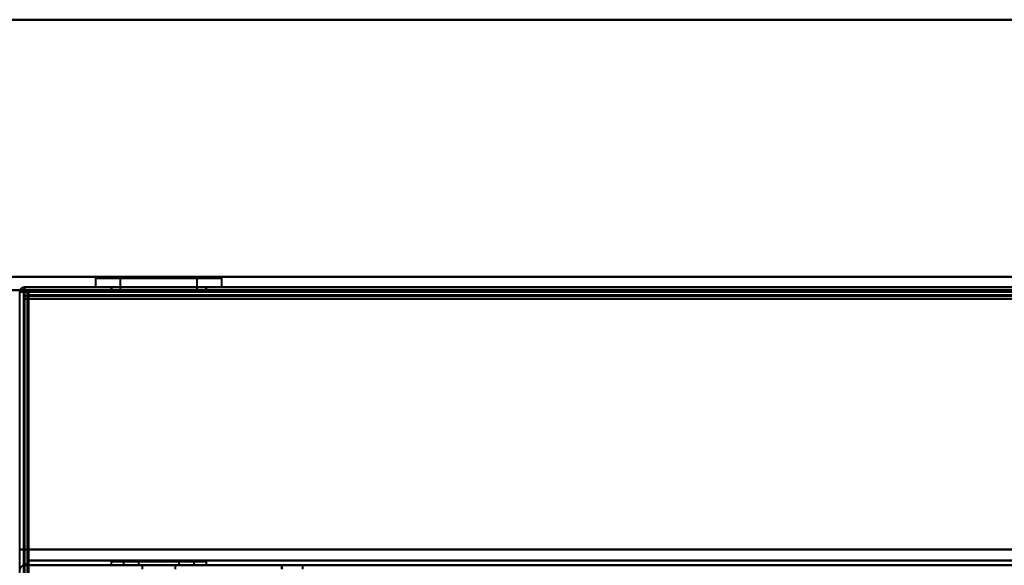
# Model space of a CAD drawing. Header units: millimetres. Extents: x -1087 to 1688, y -120 to 1010.
# Tile 42 of 86: x -533 to -409, y 903 to 972. Entities that reach past the tile are written whole.
import ezdxf

# ---------------------------------------------------------------- set-up
doc = ezdxf.new("R2010")
doc.units = ezdxf.units.MM
doc.layers.add('A-GENM', color=13, linetype='Continuous', lineweight=40)
doc.layers.add('G-IMPT', color=8, linetype='Continuous', lineweight=40)

# ---------------------------------------------------------------- blocks, each defined once
blk = doc.blocks.new('Nexa Toit - 700-751584-Arrière')
at = {"layer": 'A-GENM'}
for p, q in [((-655, 972), (655, 972)), ((655, 972), (-655, 972)), ((-655, 938), (655, 938)), ((655, 938), (-655, 938))]:
    blk.add_line(p, q, dxfattribs=at)
blk = doc.blocks.new('Maintenance r21 - Maintenance r21-751643-Arrière')
at = {"layer": 'A-GENM'}
for p, q in [((-535, 939.65), (535, 939.65)), ((535, 939.65), (-535, 939.65))]:
    blk.add_line(p, q, dxfattribs=at)
blk = doc.blocks.new('NEXA 700 CALQUES_dwg-751640-Arrière')
at = {"layer": 'G-IMPT'}
for p, q in [((-523.48, 939.47), (-523.48, 938.37)), ((-523.48, 939.47), (-523.48, 938.37)), ((-512.49, 939.47), (-523.48, 939.47)), ((-512.49, 939.47), (-523.48, 939.47)), ((-523.48, 939.47), (-512.49, 939.47)), ((-523.48, 939.47), (-512.49, 939.47)), ((-520.38, 939.47), (-520.38, 937.87)), ((-520.38, 939.47), (-520.38, 937.87)), ((-513.67, 939.47), (-520.38, 939.47)), ((-513.67, 939.47), (-520.38, 939.47)), ((-520.38, 939.47), (-513.67, 939.47)), ((-520.38, 939.47), (-513.67, 939.47)), ((-507.58, 939.47), (-518.58, 939.47)), ((-507.58, 939.47), (-518.58, 939.47)), ((-518.58, 939.47), (-507.58, 939.47)), ((-518.58, 939.47), (-507.58, 939.47)), ((-510.68, 939.47), (-517.39, 939.47)), ((-510.68, 939.47), (-517.39, 939.47)), ((-517.39, 939.47), (-510.68, 939.47)), ((-517.39, 939.47), (-510.68, 939.47)), ((-510.68, 937.87), (-510.68, 939.47)), ((-510.68, 937.87), (-510.68, 939.47)), ((-507.58, 938.37), (-507.58, 939.47)), ((-507.58, 938.37), (-507.58, 939.47)), ((536.37, 938.37), (-532.43, 938.37)), ((-532.43, 937.77), (-532.43, 938.37)), ((-532.43, 938.37), (-532.43, 937.77)), ((-532.43, 937.77), (-532.43, 938.37)), ((-532.43, 937.77), (-532.43, 938.37)), ((-532.43, 938.37), (-532.43, 937.77)), ((-532.43, 938.37), (-532.43, 937.77)), ((-512.49, 938.37), (-523.48, 938.37)), ((-512.49, 938.37), (-523.48, 938.37)), ((-523.48, 938.37), (-512.49, 938.37)), ((-523.48, 938.37), (-512.49, 938.37)), ((-521.53, 938.37), (-521.53, 937.87)), ((-521.53, 938.37), (-521.53, 937.87)), ((-515.53, 938.37), (-521.53, 938.37)), ((-515.53, 938.37), (-521.53, 938.37)), ((-515.53, 938.37), (-521.53, 938.37)), ((-515.53, 938.37), (-521.53, 938.37)), ((-521.48, 938.37), (-521.48, 937.87)), ((-521.48, 938.37), (-521.48, 937.87)), ((-521.48, 938.37), (-513.25, 938.37)), ((-521.48, 938.37), (-513.25, 938.37)), ((-507.58, 938.37), (-518.58, 938.37)), ((-507.58, 938.37), (-518.58, 938.37)), ((-518.58, 938.37), (-507.58, 938.37)), ((-518.58, 938.37), (-507.58, 938.37)), ((-517.81, 938.37), (-509.58, 938.37)), ((-517.81, 938.37), (-509.58, 938.37)), ((-509.53, 938.37), (-515.53, 938.37)), ((-509.53, 938.37), (-515.53, 938.37)), ((-509.58, 937.87), (-509.58, 938.37)), ((-509.58, 937.87), (-509.58, 938.37)), ((-509.53, 937.87), (-509.53, 938.37)), ((-509.53, 937.87), (-509.53, 938.37)), ((-533.03, 937.77), (-532.43, 937.77)), ((-532.43, 937.77), (-533.03, 937.77)), ((-532.53, 937.27), (-532.53, 129.47)), ((-532.53, 937.27), (-531.93, 937.27)), ((-531.93, 937.27), (-532.53, 937.27)), ((219.87, 937.87), (-531.93, 937.87)), ((-531.93, 937.27), (-531.93, 937.87)), ((-531.93, 937.87), (-531.93, 937.27)), ((-521.53, 937.87), (-515.53, 937.87)), ((-521.53, 937.87), (-515.53, 937.87)), ((-513.25, 937.87), (-521.48, 937.87)), ((-513.25, 937.87), (-521.48, 937.87)), ((-510.68, 937.87), (-520.38, 937.87)), ((-510.68, 937.87), (-520.38, 937.87)), ((-510.68, 937.87), (-520.38, 937.87)), ((-510.68, 937.87), (-520.38, 937.87)), ((-520.38, 937.87), (-513.67, 937.87)), ((-520.38, 937.87), (-513.67, 937.87)), ((-509.58, 937.87), (-517.81, 937.87)), ((-509.58, 937.87), (-517.81, 937.87)), ((-517.39, 937.87), (-510.68, 937.87)), ((-517.39, 937.87), (-510.68, 937.87)), ((-515.53, 937.87), (-509.53, 937.87)), ((-515.53, 937.87), (-509.53, 937.87)), ((-515.53, 937.87), (-509.53, 937.87)), ((-515.53, 937.87), (-509.53, 937.87)), ((-513.67, 937.87), (-510.68, 937.87)), ((-513.67, 937.87), (-510.68, 937.87)), ((-509.58, 937.87), (-513.25, 937.87)), ((-509.58, 937.87), (-513.25, 937.87)), ((-531.93, 903.97), (-531.93, 903.37)), ((-531.93, 903.97), (-531.93, 903.37)), ((-531.93, 903.37), (-531.93, 903.97)), ((-531.93, 903.37), (-531.93, 903.97)), ((-521.53, 903.87), (-521.53, 903.37)), ((-521.53, 903.87), (-521.53, 903.37)), ((-521.53, 903.87), (-515.53, 903.87)), ((-515.53, 903.87), (-521.53, 903.87)), ((-515.53, 903.87), (-521.53, 903.87)), ((-521.53, 903.87), (-515.53, 903.87)), ((-519.98, 903.87), (-519.98, 903.37)), ((-519.98, 903.87), (-519.98, 903.37)), ((-511.08, 903.87), (-519.98, 903.87)), ((-511.08, 903.87), (-519.98, 903.87)), ((-519.98, 903.87), (-513.83, 903.87)), ((-519.98, 903.87), (-513.83, 903.87)), ((-511.08, 903.87), (-519.98, 903.87)), ((-511.08, 903.87), (-519.98, 903.87)), ((-518.08, 903.87), (-518.08, 903.37)), ((-518.08, 903.87), (-518.08, 903.37)), ((-518.08, 903.87), (-512.98, 903.87)), ((-518.08, 903.87), (-512.98, 903.87)), ((-518.08, 903.87), (-512.98, 903.87)), ((-518.08, 903.87), (-512.98, 903.87)), ((-514.55, 903.87), (-518.08, 903.87)), ((-514.55, 903.87), (-518.08, 903.87)), ((-517.23, 903.87), (-511.08, 903.87)), ((-517.23, 903.87), (-511.08, 903.87)), ((-512.98, 903.87), (-516.51, 903.87)), ((-512.98, 903.87), (-516.51, 903.87)), ((-515.53, 903.87), (-509.53, 903.87)), ((-509.53, 903.87), (-515.53, 903.87)), ((-509.53, 903.87), (-515.53, 903.87)), ((-515.53, 903.87), (-509.53, 903.87)), ((-512.98, 903.87), (-514.55, 903.87)), ((-512.98, 903.87), (-514.55, 903.87)), ((-513.83, 903.87), (-511.08, 903.87)), ((-513.83, 903.87), (-511.08, 903.87)), ((-512.98, 903.37), (-512.98, 903.87)), ((-512.98, 903.37), (-512.98, 903.87)), ((-511.08, 903.37), (-511.08, 903.87)), ((-511.08, 903.37), (-511.08, 903.87)), ((-509.53, 903.37), (-509.53, 903.87)), ((-509.53, 903.37), (-509.53, 903.87)), ((-531.93, 903.37), (535.87, 903.37)), ((-509.53, 903.37), (-521.53, 903.37)), ((-509.53, 903.37), (-521.53, 903.37)), ((-521.53, 903.37), (-515.53, 903.37)), ((-521.53, 903.37), (-515.53, 903.37)), ((-521.53, 903.37), (-515.53, 903.37)), ((-521.53, 903.37), (-515.53, 903.37)), ((-509.53, 903.37), (-521.53, 903.37)), ((-509.53, 903.37), (-521.53, 903.37)), ((-519.98, 903.37), (-511.08, 903.37)), ((-519.98, 903.37), (-511.08, 903.37)), ((-517.23, 903.37), (-519.98, 903.37)), ((-513.83, 903.37), (-519.98, 903.37)), ((-517.23, 903.37), (-519.98, 903.37)), ((-513.83, 903.37), (-519.98, 903.37)), ((-519.98, 903.37), (-511.08, 903.37)), ((-519.98, 903.37), (-511.08, 903.37)), ((-518.08, 903.37), (-514.55, 903.37)), ((-518.08, 903.37), (-516.51, 903.37)), ((-518.08, 903.37), (-514.55, 903.37)), ((-518.08, 903.37), (-516.51, 903.37)), ((-512.98, 903.37), (-518.08, 903.37)), ((-512.98, 903.37), (-518.08, 903.37)), ((-512.98, 903.37), (-518.08, 903.37)), ((-512.98, 903.37), (-518.08, 903.37)), ((-517.63, 903.37), (-517.63, 902.87)), ((-517.63, 903.37), (-517.63, 902.87)), ((-517.63, 903.37), (-515.53, 903.37)), ((-517.63, 903.37), (-515.53, 903.37)), ((-515.53, 903.37), (-517.63, 903.37)), ((-513.43, 903.37), (-517.63, 903.37)), ((-515.53, 903.37), (-517.63, 903.37)), ((-513.43, 903.37), (-517.63, 903.37)), ((-511.08, 903.37), (-517.23, 903.37)), ((-511.08, 903.37), (-517.23, 903.37)), ((-516.51, 903.37), (-512.98, 903.37)), ((-516.51, 903.37), (-512.98, 903.37)), ((-515.53, 903.37), (-509.53, 903.37)), ((-515.53, 903.37), (-509.53, 903.37)), ((-515.53, 903.37), (-513.43, 903.37)), ((-515.53, 903.37), (-513.43, 903.37)), ((-513.43, 903.37), (-515.53, 903.37)), ((-513.43, 903.37), (-515.53, 903.37)), ((-513.43, 902.87), (-513.43, 903.37)), ((-513.43, 902.87), (-513.43, 903.37))]:
    blk.add_line(p, q, dxfattribs=at)
at = {"layer": 'G-IMPT', "flags": 128}
for points in [[(-532.43, 938.37), (-532.44, 938.23), (-532.46, 938.1), (-532.47, 937.96), (-532.48, 937.82)], [(-532.48, 937.82), (-532.47, 937.96), (-532.46, 938.1), (-532.44, 938.23), (-532.43, 938.37)], [(-532.43, 938.37), (-344.23, 938.37), (-156.03, 938.37), (32.17, 938.37), (220.37, 938.37)], [(220.37, 938.37), (32.17, 938.37), (-156.03, 938.37), (-344.23, 938.37), (-532.43, 938.37)], [(-532.43, 938.37), (-344.23, 938.37), (-156.03, 938.37), (32.17, 938.37), (220.37, 938.37)], [(220.37, 938.37), (32.17, 938.37), (-156.03, 938.37), (-344.23, 938.37), (-532.43, 938.37)], [(-532.43, 938.37), (-532.43, 938.25), (-532.43, 938.12), (-532.43, 938), (-532.43, 937.87)], [(-532.43, 937.87), (-532.43, 938), (-532.43, 938.12), (-532.43, 938.25), (-532.43, 938.37)], [(536.37, 938.37), (269.17, 938.37), (1.97, 938.37), (-265.23, 938.37), (-532.43, 938.37)], [(-532.43, 938.37), (-265.23, 938.37), (1.97, 938.37), (269.17, 938.37), (536.37, 938.37)], [(-532.43, 938.37), (-265.23, 938.37), (1.97, 938.37), (269.17, 938.37), (536.37, 938.37)], [(536.37, 938.37), (269.17, 938.37), (1.97, 938.37), (-265.23, 938.37), (-532.43, 938.37)], [(-532.43, 937.82), (-532.43, 937.96), (-532.43, 938.1), (-532.43, 938.23), (-532.43, 938.37)], [(-532.43, 938.37), (-532.43, 938.23), (-532.43, 938.1), (-532.43, 937.96), (-532.43, 937.82)], [(-533.03, 128.97), (-533.03, 331.17), (-533.03, 533.37), (-533.03, 735.57), (-533.03, 937.77)], [(-533.03, 937.77), (-532.91, 937.77), (-532.78, 937.77), (-532.66, 937.77), (-532.53, 937.77)], [(-532.53, 937.77), (-532.66, 937.77), (-532.78, 937.77), (-532.91, 937.77), (-533.03, 937.77)], [(-532.48, 937.82), (-532.49, 929.71), (-532.51, 921.6), (-532.52, 913.48), (-532.53, 905.37)], [(-532.53, 905.37), (-532.52, 913.48), (-532.51, 921.6), (-532.49, 929.71), (-532.48, 937.82)], [(-532.53, 128.97), (-532.53, 331.17), (-532.53, 533.37), (-532.53, 735.57), (-532.53, 937.77)], [(-532.53, 937.77), (-532.53, 937.65), (-532.53, 937.52), (-532.53, 937.4), (-532.53, 937.27)], [(-532.53, 937.77), (-532.52, 937.77), (-532.51, 937.77), (-532.49, 937.77), (-532.48, 937.77)], [(-532.53, 937.27), (-532.53, 937.4), (-532.53, 937.52), (-532.53, 937.65), (-532.53, 937.77)], [(-532.53, 905.37), (-532.53, 913.47), (-532.53, 921.57), (-532.53, 929.67), (-532.53, 937.77)], [(-532.53, 937.77), (-532.53, 929.67), (-532.53, 921.57), (-532.53, 913.47), (-532.53, 905.37)], [(-532.53, 937.27), (-532.53, 735.32), (-532.53, 533.37), (-532.53, 331.42), (-532.53, 129.47)], [(-532.03, 937.27), (-532.16, 937.27), (-532.28, 937.27), (-532.41, 937.27), (-532.53, 937.27)], [(-532.53, 129.47), (-532.53, 331.42), (-532.53, 533.37), (-532.53, 735.32), (-532.53, 937.27)], [(-532.53, 937.27), (-532.41, 937.27), (-532.28, 937.27), (-532.16, 937.27), (-532.03, 937.27)], [(-532.53, 937.27), (-532.53, 735.32), (-532.53, 533.37), (-532.53, 331.42), (-532.53, 129.47)], [(-532.53, 129.47), (-532.53, 331.42), (-532.53, 533.37), (-532.53, 735.32), (-532.53, 937.27)], [(-532.53, 937.27), (-532.53, 735.32), (-532.53, 533.37), (-532.53, 331.42), (-532.53, 129.47)], [(-532.53, 129.47), (-532.53, 331.42), (-532.53, 533.37), (-532.53, 735.32), (-532.53, 937.27)], [(-532.53, 905.37), (-532.53, 913.25), (-532.53, 921.12), (-532.53, 929), (-532.53, 936.87)], [(-532.53, 936.87), (-532.53, 929), (-532.53, 921.12), (-532.53, 913.25), (-532.53, 905.37)], [(-532.03, 936.87), (-532.16, 936.87), (-532.28, 936.87), (-532.41, 936.87), (-532.53, 936.87)], [(-532.53, 936.87), (-532.41, 936.87), (-532.28, 936.87), (-532.16, 936.87), (-532.03, 936.87)], [(-532.53, 905.37), (-532.53, 913.25), (-532.53, 921.12), (-532.53, 929), (-532.53, 936.87)], [(-532.53, 936.87), (-532.41, 936.87), (-532.28, 936.87), (-532.16, 936.87), (-532.03, 936.87)], [(-532.03, 936.87), (-532.16, 936.87), (-532.28, 936.87), (-532.41, 936.87), (-532.53, 936.87)], [(-532.53, 936.87), (-532.53, 929), (-532.53, 921.12), (-532.53, 913.25), (-532.53, 905.37)], [(-532.48, 937.77), (-532.47, 937.77), (-532.46, 937.77), (-532.44, 937.77), (-532.43, 937.77)], [(-532.43, 937.87), (-532.31, 937.87), (-532.18, 937.87), (-532.06, 937.87), (-531.93, 937.87)], [(-531.93, 937.87), (-532.06, 937.87), (-532.18, 937.87), (-532.31, 937.87), (-532.43, 937.87)], [(-532.43, 937.87), (-344.23, 937.87), (-156.03, 937.87), (32.17, 937.87), (220.37, 937.87)], [(-532.43, 937.82), (-532.43, 937.83), (-532.43, 937.85), (-532.43, 937.86), (-532.43, 937.87)], [(-532.43, 937.87), (-265.23, 937.87), (1.97, 937.87), (269.17, 937.87), (536.37, 937.87)], [(536.37, 937.87), (269.17, 937.87), (1.97, 937.87), (-265.23, 937.87), (-532.43, 937.87)], [(-532.43, 937.77), (-532.43, 937.78), (-532.43, 937.8), (-532.43, 937.81), (-532.43, 937.82)], [(-532.43, 905.37), (-532.43, 913.48), (-532.43, 921.6), (-532.43, 929.71), (-532.43, 937.82)], [(-532.43, 937.82), (-532.43, 929.71), (-532.43, 921.6), (-532.43, 913.48), (-532.43, 905.37)], [(220.37, 937.77), (32.17, 937.77), (-156.03, 937.77), (-344.23, 937.77), (-532.43, 937.77)], [(220.37, 937.77), (32.17, 937.77), (-156.03, 937.77), (-344.23, 937.77), (-532.43, 937.77)], [(-532.43, 937.77), (-532.43, 735.57), (-532.43, 533.37), (-532.43, 331.17), (-532.43, 128.97)], [(-532.43, 128.97), (-532.43, 331.17), (-532.43, 533.37), (-532.43, 735.57), (-532.43, 937.77)], [(-532.43, 937.77), (-344.23, 937.77), (-156.03, 937.77), (32.17, 937.77), (220.37, 937.77)], [(-532.43, 937.77), (-532.43, 735.57), (-532.43, 533.37), (-532.43, 331.17), (-532.43, 128.97)], [(536.37, 937.77), (269.17, 937.77), (1.97, 937.77), (-265.23, 937.77), (-532.43, 937.77)], [(-532.43, 937.77), (-265.23, 937.77), (1.97, 937.77), (269.17, 937.77), (536.37, 937.77)], [(-532.43, 905.37), (-532.43, 913.47), (-532.43, 921.57), (-532.43, 929.67), (-532.43, 937.77)], [(-532.43, 937.77), (-265.23, 937.77), (1.97, 937.77), (269.17, 937.77), (536.37, 937.77)], [(-532.43, 937.77), (-532.43, 929.67), (-532.43, 921.57), (-532.43, 913.47), (-532.43, 905.37)], [(536.37, 937.77), (269.17, 937.77), (1.97, 937.77), (-265.23, 937.77), (-532.43, 937.77)], [(-532.43, 937.77), (-532.43, 929.67), (-532.43, 921.57), (-532.43, 913.47), (-532.43, 905.37)], [(-532.43, 905.37), (-532.43, 913.47), (-532.43, 921.57), (-532.43, 929.67), (-532.43, 937.77)], [(536.37, 937.77), (269.17, 937.77), (1.97, 937.77), (-265.23, 937.77), (-532.43, 937.77)], [(-532.43, 937.77), (-532.43, 929.67), (-532.43, 921.57), (-532.43, 913.47), (-532.43, 905.37)], [(-532.43, 905.37), (-532.43, 913.47), (-532.43, 921.57), (-532.43, 929.67), (-532.43, 937.77)], [(-532.43, 937.77), (-265.23, 937.77), (1.97, 937.77), (269.17, 937.77), (536.37, 937.77)], [(-532.03, 903.87), (-532.03, 912.37), (-532.03, 920.87), (-532.03, 929.37), (-532.03, 937.87)], [(-532.03, 937.87), (-532.03, 929.37), (-532.03, 920.87), (-532.03, 912.37), (-532.03, 903.87)], [(535.97, 937.87), (268.97, 937.87), (1.97, 937.87), (-265.03, 937.87), (-532.03, 937.87)], [(-532.03, 937.87), (-265.03, 937.87), (1.97, 937.87), (268.97, 937.87), (535.97, 937.87)], [(-531.98, 903.87), (-531.99, 912.37), (-532.01, 920.87), (-532.02, 929.37), (-532.03, 937.87)], [(-532.03, 937.87), (-265.03, 937.87), (1.97, 937.87), (268.97, 937.87), (535.97, 937.87)], [(535.97, 937.87), (268.97, 937.87), (1.97, 937.87), (-265.03, 937.87), (-532.03, 937.87)], [(-532.03, 937.87), (-532.02, 929.37), (-532.01, 920.87), (-531.99, 912.37), (-531.98, 903.87)], [(-532.03, 937.27), (-532.03, 735.32), (-532.03, 533.37), (-532.03, 331.42), (-532.03, 129.47)], [(-532.03, 129.47), (-532.03, 331.42), (-532.03, 533.37), (-532.03, 735.32), (-532.03, 937.27)], [(-531.98, 937.27), (-531.99, 937.27), (-532.01, 937.27), (-532.02, 937.27), (-532.03, 937.27)], [(-532.03, 937.27), (-532.03, 735.32), (-532.03, 533.37), (-532.03, 331.42), (-532.03, 129.47)], [(-532.03, 903.87), (-532.03, 912.12), (-532.03, 920.37), (-532.03, 928.62), (-532.03, 936.87)], [(-532.03, 936.87), (-532.03, 928.62), (-532.03, 920.37), (-532.03, 912.12), (-532.03, 903.87)], [(-532.03, 936.87), (-532.02, 928.62), (-532.01, 920.37), (-531.99, 912.12), (-531.98, 903.87)], [(-531.98, 903.87), (-531.99, 912.12), (-532.01, 920.37), (-532.02, 928.62), (-532.03, 936.87)], [(-531.93, 937.27), (-531.94, 937.27), (-531.96, 937.27), (-531.97, 937.27), (-531.98, 937.27)], [(-531.93, 936.87), (-531.94, 928.62), (-531.96, 920.37), (-531.97, 912.12), (-531.98, 903.87)], [(-531.98, 903.87), (-531.97, 912.12), (-531.96, 920.37), (-531.94, 928.62), (-531.93, 936.87)], [(219.87, 937.87), (31.92, 937.87), (-156.03, 937.87), (-343.98, 937.87), (-531.93, 937.87)], [(219.87, 937.87), (31.92, 937.87), (-156.03, 937.87), (-343.98, 937.87), (-531.93, 937.87)], [(-531.93, 937.87), (-343.98, 937.87), (-156.03, 937.87), (31.92, 937.87), (219.87, 937.87)], [(-531.93, 937.37), (-531.93, 937.5), (-531.93, 937.62), (-531.93, 937.75), (-531.93, 937.87)], [(-531.93, 937.87), (-343.98, 937.87), (-156.03, 937.87), (31.92, 937.87), (219.87, 937.87)], [(-531.93, 937.87), (-531.93, 937.75), (-531.93, 937.62), (-531.93, 937.5), (-531.93, 937.37)], [(-531.93, 937.87), (-343.98, 937.87), (-156.03, 937.87), (31.92, 937.87), (219.87, 937.87)], [(219.87, 937.87), (31.92, 937.87), (-156.03, 937.87), (-343.98, 937.87), (-531.93, 937.87)], [(219.87, 937.37), (31.92, 937.37), (-156.03, 937.37), (-343.98, 937.37), (-531.93, 937.37)], [(-531.93, 937.37), (-343.98, 937.37), (-156.03, 937.37), (31.92, 937.37), (219.87, 937.37)], [(219.87, 937.37), (31.92, 937.37), (-156.03, 937.37), (-343.98, 937.37), (-531.93, 937.37)], [(-531.93, 937.37), (-531.93, 937.36), (-531.93, 937.35), (-531.93, 937.33), (-531.93, 937.32)], [(-531.93, 937.32), (-531.93, 937.31), (-531.93, 937.3), (-531.93, 937.28), (-531.93, 937.27)], [(-531.93, 937.27), (-343.98, 937.27), (-156.03, 937.27), (31.92, 937.27), (219.87, 937.27)], [(-531.93, 129.47), (-531.93, 331.42), (-531.93, 533.37), (-531.93, 735.32), (-531.93, 937.27)], [(-531.93, 937.27), (-343.98, 937.27), (-156.03, 937.27), (31.92, 937.27), (219.87, 937.27)], [(219.87, 937.27), (31.92, 937.27), (-156.03, 937.27), (-343.98, 937.27), (-531.93, 937.27)], [(-531.93, 937.27), (-531.93, 735.32), (-531.93, 533.37), (-531.93, 331.42), (-531.93, 129.47)], [(-531.93, 129.47), (-531.93, 331.42), (-531.93, 533.37), (-531.93, 735.32), (-531.93, 937.27)], [(-531.93, 936.87), (-264.98, 936.87), (1.97, 936.87), (268.92, 936.87), (535.87, 936.87)], [(-531.93, 905.37), (-531.93, 913.25), (-531.93, 921.12), (-531.93, 929), (-531.93, 936.87)], [(-531.93, 936.87), (-264.98, 936.87), (1.97, 936.87), (268.92, 936.87), (535.87, 936.87)], [(535.87, 936.87), (268.92, 936.87), (1.97, 936.87), (-264.98, 936.87), (-531.93, 936.87)], [(535.87, 936.87), (268.92, 936.87), (1.97, 936.87), (-264.98, 936.87), (-531.93, 936.87)], [(535.87, 936.87), (268.92, 936.87), (1.97, 936.87), (-264.98, 936.87), (-531.93, 936.87)], [(-531.93, 936.87), (-531.93, 929), (-531.93, 921.12), (-531.93, 913.25), (-531.93, 905.37)], [(535.87, 936.87), (268.92, 936.87), (1.97, 936.87), (-264.98, 936.87), (-531.93, 936.87)], [(-531.93, 936.87), (-264.98, 936.87), (1.97, 936.87), (268.92, 936.87), (535.87, 936.87)], [(-531.93, 936.87), (-264.98, 936.87), (1.97, 936.87), (268.92, 936.87), (535.87, 936.87)], [(-531.93, 903.87), (-531.93, 912.12), (-531.93, 920.37), (-531.93, 928.62), (-531.93, 936.87)], [(-531.93, 936.87), (-531.93, 929), (-531.93, 921.12), (-531.93, 913.25), (-531.93, 905.37)], [(-531.93, 936.87), (-531.93, 928.62), (-531.93, 920.37), (-531.93, 912.12), (-531.93, 903.87)], [(-531.93, 905.37), (-531.93, 913.25), (-531.93, 921.12), (-531.93, 929), (-531.93, 936.87)], [(-532.53, 905.37), (-532.66, 905.37), (-532.78, 905.37), (-532.91, 905.37), (-533.03, 905.37)], [(-532.53, 905.37), (-532.66, 905.37), (-532.78, 905.37), (-532.91, 905.37), (-533.03, 905.37)], [(-533.03, 905.37), (-532.91, 905.37), (-532.78, 905.37), (-532.66, 905.37), (-532.53, 905.37)], [(-533.03, 905.37), (-532.91, 905.37), (-532.78, 905.37), (-532.66, 905.37), (-532.53, 905.37)], [(-532.53, 903.97), (-532.53, 904.32), (-532.53, 904.67), (-532.53, 905.02), (-532.53, 905.37)], [(-532.53, 905.37), (-532.53, 905.02), (-532.53, 904.67), (-532.53, 904.32), (-532.53, 903.97)], [(-532.53, 903.97), (-532.53, 904.32), (-532.53, 904.67), (-532.53, 905.02), (-532.53, 905.37)], [(-532.53, 905.37), (-532.53, 905.02), (-532.53, 904.67), (-532.53, 904.32), (-532.53, 903.97)], [(536.37, 905.37), (269.17, 905.37), (1.97, 905.37), (-265.23, 905.37), (-532.43, 905.37)], [(-532.43, 905.37), (-265.23, 905.37), (1.97, 905.37), (269.17, 905.37), (536.37, 905.37)], [(-531.93, 905.37), (-532.06, 905.37), (-532.18, 905.37), (-532.31, 905.37), (-532.43, 905.37)], [(-532.43, 905.37), (-265.23, 905.37), (1.97, 905.37), (269.17, 905.37), (536.37, 905.37)], [(-532.43, 905.37), (-532.31, 905.37), (-532.18, 905.37), (-532.06, 905.37), (-531.93, 905.37)], [(-532.43, 905.37), (-532.31, 905.37), (-532.18, 905.37), (-532.06, 905.37), (-531.93, 905.37)], [(536.37, 905.37), (269.17, 905.37), (1.97, 905.37), (-265.23, 905.37), (-532.43, 905.37)], [(-531.93, 905.37), (-532.06, 905.37), (-532.18, 905.37), (-532.31, 905.37), (-532.43, 905.37)], [(535.87, 905.37), (268.92, 905.37), (1.97, 905.37), (-264.98, 905.37), (-531.93, 905.37)], [(-531.93, 905.37), (-264.98, 905.37), (1.97, 905.37), (268.92, 905.37), (535.87, 905.37)], [(-531.93, 903.97), (-531.93, 904.32), (-531.93, 904.67), (-531.93, 905.02), (-531.93, 905.37)], [(-531.93, 905.37), (-264.98, 905.37), (1.97, 905.37), (268.92, 905.37), (535.87, 905.37)], [(-531.93, 905.37), (-531.93, 905.02), (-531.93, 904.67), (-531.93, 904.32), (-531.93, 903.97)], [(-531.93, 903.97), (-531.93, 904.32), (-531.93, 904.67), (-531.93, 905.02), (-531.93, 905.37)], [(535.87, 905.37), (268.92, 905.37), (1.97, 905.37), (-264.98, 905.37), (-531.93, 905.37)], [(-531.93, 905.37), (-531.93, 905.02), (-531.93, 904.67), (-531.93, 904.32), (-531.93, 903.97)], [(-531.98, 903.87), (-531.97, 903.75), (-531.96, 903.62), (-531.94, 903.5), (-531.93, 903.37)], [(-531.93, 903.37), (-531.94, 903.5), (-531.96, 903.62), (-531.97, 903.75), (-531.98, 903.87)], [(535.87, 903.97), (268.92, 903.97), (1.97, 903.97), (-264.98, 903.97), (-531.93, 903.97)], [(-531.93, 903.97), (-264.98, 903.97), (1.97, 903.97), (268.92, 903.97), (535.87, 903.97)], [(-531.93, 903.97), (-264.98, 903.97), (1.97, 903.97), (268.92, 903.97), (535.87, 903.97)], [(535.87, 903.97), (268.92, 903.97), (1.97, 903.97), (-264.98, 903.97), (-531.93, 903.97)], [(-531.93, 903.37), (-531.93, 903.5), (-531.93, 903.62), (-531.93, 903.75), (-531.93, 903.87)], [(-531.93, 903.87), (-531.93, 903.75), (-531.93, 903.62), (-531.93, 903.5), (-531.93, 903.37)], [(-500.03, 903.37), (-508.13, 903.37), (-516.23, 903.37), (-524.33, 903.37), (-532.43, 903.37)], [(-532.43, 903.37), (-524.33, 903.37), (-516.23, 903.37), (-508.13, 903.37), (-500.03, 903.37)], [(-500.03, 903.37), (-508.13, 903.37), (-516.23, 903.37), (-524.33, 903.37), (-532.43, 903.37)], [(-532.43, 903.37), (-524.33, 903.37), (-516.23, 903.37), (-508.13, 903.37), (-500.03, 903.37)], [(-500.03, 903.37), (-508.01, 903.37), (-515.98, 903.37), (-523.96, 903.37), (-531.93, 903.37)], [(-531.93, 903.37), (-523.96, 903.37), (-515.98, 903.37), (-508.01, 903.37), (-500.03, 903.37)], [(-500.03, 903.37), (-508.01, 903.37), (-515.98, 903.37), (-523.96, 903.37), (-531.93, 903.37)], [(-531.93, 903.37), (-523.96, 903.37), (-515.98, 903.37), (-508.01, 903.37), (-500.03, 903.37)], [(-500.03, 902.87), (-500.03, 903), (-500.03, 903.12), (-500.03, 903.25), (-500.03, 903.37)], [(-500.03, 903.37), (-500.03, 903.25), (-500.03, 903.12), (-500.03, 903), (-500.03, 902.87)], [(503.97, 903.37), (252.97, 903.37), (1.97, 903.37), (-249.03, 903.37), (-500.03, 903.37)], [(-500.03, 902.87), (-500.03, 903), (-500.03, 903.12), (-500.03, 903.25), (-500.03, 903.37)], [(-500.03, 903.37), (-500.03, 903.25), (-500.03, 903.12), (-500.03, 903), (-500.03, 902.87)], [(-500.03, 903.37), (-499.38, 903.37), (-498.73, 903.37), (-498.08, 903.37), (-497.43, 903.37)], [(-497.43, 903.37), (-498.08, 903.37), (-498.73, 903.37), (-499.38, 903.37), (-500.03, 903.37)], [(-500.03, 903.37), (-249.03, 903.37), (1.97, 903.37), (252.97, 903.37), (503.97, 903.37)], [(-497.43, 903.37), (-247.73, 903.37), (1.97, 903.37), (251.67, 903.37), (501.37, 903.37)], [(501.37, 903.37), (251.67, 903.37), (1.97, 903.37), (-247.73, 903.37), (-497.43, 903.37)], [(501.37, 903.37), (251.67, 903.37), (1.97, 903.37), (-247.73, 903.37), (-497.43, 903.37)], [(-497.43, 903.37), (-247.73, 903.37), (1.97, 903.37), (251.67, 903.37), (501.37, 903.37)], [(-497.43, 903.37), (-497.43, 903.25), (-497.43, 903.12), (-497.43, 903), (-497.43, 902.87)]]:
    blk.add_lwpolyline(points, dxfattribs=at)
at = {"layer": 'G-IMPT'}
for centre, start, end in [((-532.43, 937.77), 90, 180), ((-532.43, 937.77), 90, 180), ((-532.43, 937.77), 90, 180), ((-532.43, 937.77), 90, 180), ((-531.93, 903.97), 180, 270), ((-531.93, 903.97), 180, 270), ((-531.93, 903.97), 180, 270), ((-531.93, 903.97), 180, 270), ((-532.43, 902.77), 90, 180), ((-532.43, 902.77), 90, 180), ((-532.43, 902.77), 90, 180), ((-532.43, 902.77), 90, 180)]:
    blk.add_arc(centre, 0.6, start, end, dxfattribs=at)

msp = doc.modelspace()

# ---------------------------------------------------------------- block references
at = {"layer": 'A-GENM'}
for name in ['Nexa Toit - 700-751584-Arrière', 'Maintenance r21 - Maintenance r21-751643-Arrière']:
    msp.add_blockref(name, (0, 0), dxfattribs=at)
at = {"layer": 'G-IMPT'}
msp.add_blockref('NEXA 700 CALQUES_dwg-751640-Arrière', (0, 0), dxfattribs=at)

doc.saveas('drawing.dxf')
